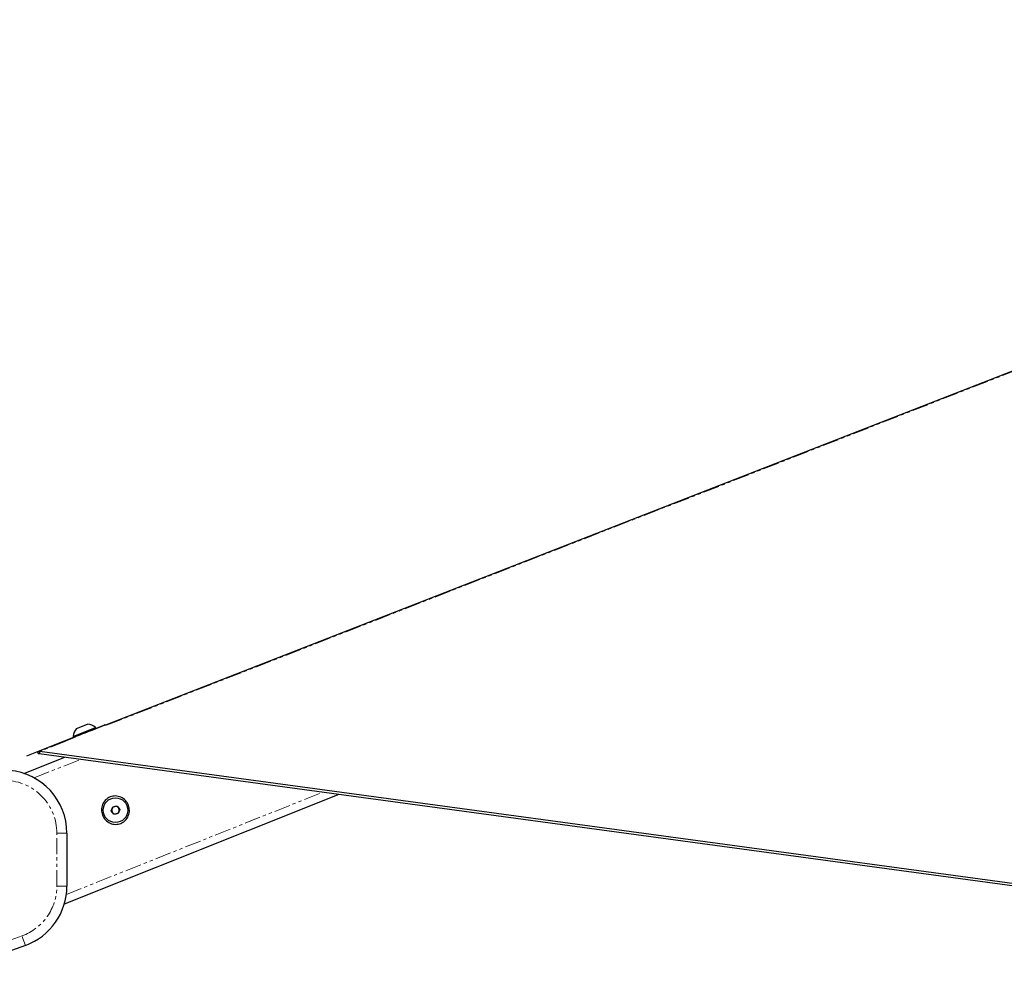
# Paper-space layout 'Surface plate' of a CAD drawing. Header units: millimetres. Extents: x 168 to 9474, y 459 to 8086.
# Tile 10 of 47: x 680 to 1070, y 2745 to 3128. Entities that reach past the tile are written whole.
import ezdxf

# ---------------------------------------------------------------- set-up
doc = ezdxf.new("R2010")
doc.units = ezdxf.units.MM
doc.linetypes.add('PHANTOM', pattern=[12.7, 6.35, -1.27, 1.27, -1.27, 1.27, -1.27])
doc.layers.add('COMPONENT_GEOMETRY', color=7, linetype='Continuous')
doc.styles.add('SLDTEXTSTYLE0', font='TXT', dxfattribs={"width": 0.75})
doc.dimstyles.new('SLDDIMSTYLE0', dxfattribs={"dimtxt": 50, "dimasz": 3.302, "dimexe": 0, "dimexo": 0.0625, "dimgap": 12.5, "dimtad": 0, "dimtih": 1, "dimtoh": 1, "dimdec": 0, "dimrnd": 1e-09, "dimzin": 12, "dimdsep": 46, "dimtxsty": 'SLDTEXTSTYLE0', "dimsah": 1, "dimcen": 0.09, "dimadec": 0, "dimazin": 3, "dimtfac": 1, "dimtdec": 0, "dimtofl": 0, "dimtmove": 0, "dimatfit": 3, "dimfxl": 1, "dimfrac": 2, "dimtolj": 1, "dimtzin": 12, "dimarcsym": 0})

# ---------------------------------------------------------------- blocks, each defined once
blk = doc.blocks.new('_D_10')
at = {"layer": 'COMPONENT_GEOMETRY', "color": 7}
for p, q in [((4495.58, 2781.99), (4597.28, 2781.99)), ((4594.11, 2781.99), (4594.11, 1730.59)), ((4594.11, 599.82), (4594.11, 1651.22)), ((703.45, 599.82), (4597.28, 599.82))]:
    blk.add_line(p, q, dxfattribs=at)
for points in [[(4594.11, 2781.99), (4593.6, 2778.68), (4594.61, 2778.68)], [(4594.11, 599.82), (4594.61, 603.12), (4593.6, 603.12)]]:
    blk.add_solid(points, dxfattribs=at)
at = {"layer": 'COMPONENT_GEOMETRY', "color": 7, "insert": (4520.22, 1715.67), "char_height": 50, "attachment_point": 1, "style": 'SLDTEXTSTYLE0'}
blk.add_mtext('2182', dxfattribs=at)
blk = doc.blocks.new('_D_11')
at = {"layer": 'COMPONENT_GEOMETRY', "color": 7}
for p, q in [((4494.62, 2781.5), (4494.62, 937.89)), ((703.68, 611.59), (703.68, 944.24)), ((703.68, 941.07), (2525.26, 941.07)), ((4494.62, 941.07), (2673.04, 941.07))]:
    blk.add_line(p, q, dxfattribs=at)
for points in [[(703.68, 941.07), (706.98, 940.56), (706.98, 941.58)], [(4494.62, 941.07), (4491.32, 941.58), (4491.32, 940.56)]]:
    blk.add_solid(points, dxfattribs=at)
at = {"layer": 'COMPONENT_GEOMETRY', "color": 7, "insert": (2525.26, 965.83), "char_height": 50, "attachment_point": 1, "style": 'SLDTEXTSTYLE0'}
blk.add_mtext('3791', dxfattribs=at)

psp = doc.layouts.new('Surface plate')

# ---------------------------------------------------------------- linework, layer by layer
at = {"color": 8, "linetype": 'PHANTOM', "lineweight": 18}
for p, q in [((1430.49, 3127.59), (714, 2847.71)), ((714.28, 2848.07), (698.16, 2841.64)), ((698.57, 2841.68), (688.39, 2837.71)), ((686.05, 2827.16), (704.64, 2834.57)), ((698.85, 2780.95), (800.61, 2821.53)), ((695.07, 2805.22), (699.07, 2805.22)), ((695.07, 2784.25), (695.07, 2805.22)), ((695.07, 2784.25), (699.07, 2784.25)), ((638.84, 2749.08), (681.25, 2764.51)), ((681.25, 2764.51), (682.62, 2760.76))]:
    psp.add_line(p, q, dxfattribs=at)
at = {"color": 7, "linetype": 'Continuous', "lineweight": 25}
for p, q in [((698.14, 2841.85), (714.02, 2848.18)), ((702.85, 2846.69), (707.27, 2848.45)), ((714.3, 2848.02), (714.28, 2848.07)), ((701.53, 2843.61), (710.35, 2847.13)), ((710.49, 2846.78), (710.35, 2847.13)), ((698.01, 2841.66), (687.73, 2837.64)), ((701.53, 2843.61), (701.67, 2843.26)), ((687.73, 2837.64), (682.99, 2835.79)), ((688.01, 2837.71), (687.46, 2837.5)), ((687.46, 2837.5), (687.73, 2837.64)), ((687.46, 2837.5), (687.69, 2836.87)), ((688.27, 2837.1), (687.69, 2836.87)), ((687.69, 2836.87), (688.04, 2836.83)), ((687.69, 2836.87), (688.04, 2836.83)), ((688.27, 2837.1), (688.01, 2837.71)), ((688.39, 2837.71), (688.01, 2837.71)), ((688.04, 2836.83), (1080.76, 2783.45)), ((688.39, 2837.71), (1081.43, 2784.29)), ((681.96, 2828.94), (698.26, 2835.44)), ((698.06, 2777.23), (806.99, 2820.66)), ((716.59, 2814.09), (717.21, 2815.71)), ((717.68, 2812.74), (716.59, 2814.09)), ((717.21, 2815.71), (718.92, 2815.98)), ((719.39, 2813.02), (717.68, 2812.74)), ((718.92, 2815.98), (720.01, 2814.64)), ((720.01, 2814.64), (719.39, 2813.02)), ((699.07, 2805.22), (699.07, 2784.25)), ((682.62, 2760.76), (640.21, 2745.32))]:
    psp.add_line(p, q, dxfattribs=at)
at = {"color": 7, "linetype": 'Continuous', "lineweight": 25, "flags": 128}
for points in [[(1430.49, 3127.78), (1064.85, 2984.95), (714.3, 2848.02)], [(688.04, 2836.83), (688.16, 2836.97), (688.27, 2837.1)]]:
    psp.add_lwpolyline(points, dxfattribs=at)
at = {"color": 7, "linetype": 'Continuous', "lineweight": 25}
psp.add_circle((718.3, 2814.36), 4.88, dxfattribs=at)
for centre, radius, start, end in [((706.82, 2843.15), 5.32, 48.4003, 85.1978), ((714.09, 2848), 0.2, 21.7387, 111.7387), ((706.82, 2843.15), 5.32, 138.2796, 175.0771), ((698.21, 2841.66), 0.2, 111.7387, 181.7147), ((674.07, 2805.22), 25, 0, 85), ((718.3, 2814.36), 1.5, 159.1637, 219.1637), ((718.3, 2814.36), 1.5, 99.1637, 159.1637), ((718.3, 2814.36), 1.5, 219.1637, 279.1637), ((718.3, 2814.36), 1.5, 39.1637, 99.1637), ((718.3, 2814.36), 1.5, 279.1637, 339.1637), ((718.3, 2814.36), 1.5, 339.1637, 39.1637), ((674.07, 2784.25), 25, 290, 0)]:
    psp.add_arc(centre, radius, start, end, dxfattribs=at)
at = {"color": 8, "linetype": 'PHANTOM', "lineweight": 18}
for centre, start, end in [((674.07, 2805.22), 0, 85), ((674.07, 2784.25), 290, 0)]:
    psp.add_arc(centre, 21, start, end, dxfattribs=at)
at = {"color": 7, "linetype": 'Continuous', "lineweight": 25}
psp.add_open_spline([(723.41, 2816.4), (723.61, 2815.68), (724, 2814.26), (723.52, 2812.04), (722.5, 2810.5), (721.37, 2809.59), (720.41, 2809.09), (719.36, 2808.79), (717.92, 2808.67), (716.1, 2809.08), (714.27, 2810.38), (713.06, 2812.27), (712.64, 2814.49), (713.07, 2816.68), (714.11, 2818.23), (715.23, 2819.14), (716.2, 2819.64), (717.24, 2819.94), (718.69, 2820.05), (720.5, 2819.64), (722.37, 2818.36), (723.06, 2817.05), (723.41, 2816.4)], degree=3, knots=[0, 0, 0, 0, 0.063125, 0.125872, 0.188039, 0.218977, 0.250026, 0.2809, 0.311978, 0.374046, 0.436741, 0.500168, 0.563277, 0.625955, 0.688045, 0.719143, 0.750062, 0.781026, 0.812104, 0.874212, 0.936896, 1, 1, 1, 1], dxfattribs=at)

# ---------------------------------------------------------------- dimensions: what is measured, and where the dimension line sits
at = {"layer": 'COMPONENT_GEOMETRY', "color": 7}
dim = psp.add_linear_dim(base=(4594.11, 599.82), p1=(4494.31, 2781.99), p2=(702.18, 599.82), angle=90, dimstyle='SLDDIMSTYLE0', dxfattribs=at)
dim.commit()
dim.dimension.update_dxf_attribs({"geometry": '_D_10', "text_midpoint": (4594.11, 1690.9), "dimtype": 160})
dim = psp.add_linear_dim(base=(4494.62, 941.07), p1=(703.68, 610.32), p2=(4494.62, 2782.77), dimstyle='SLDDIMSTYLE0', dxfattribs=at)
dim.commit()
dim.dimension.update_dxf_attribs({"geometry": '_D_11', "text_midpoint": (2599.15, 941.07), "dimtype": 160})

doc.saveas('drawing.dxf')
